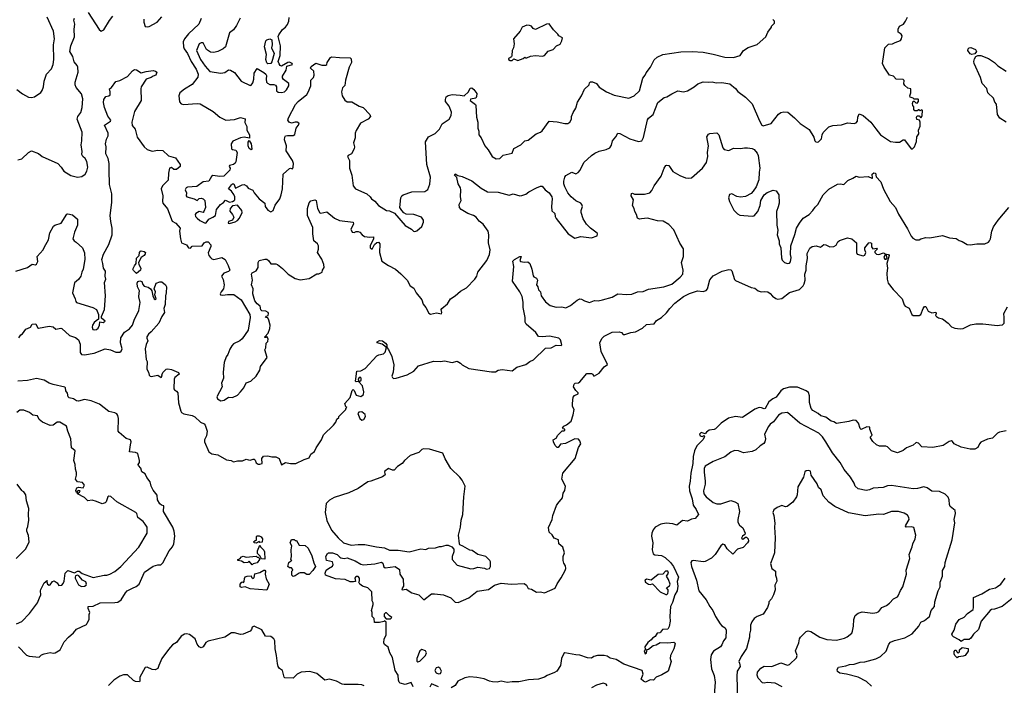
# Model space of a CAD drawing. Extents: x 1892934 to 2008621, y 567149 to 683290.
# Tile 31 of 256: x 1949565 to 1959605, y 586052 to 592841. Entities that reach past the tile are written whole.
import ezdxf

# ---------------------------------------------------------------- set-up
doc = ezdxf.new("R2010")
doc.units = 0

msp = doc.modelspace()

# ---------------------------------------------------------------- linework, layer by layer
at = {"layer": '0CON20XD'}
for points in [[(1949535, 592127), (1949595, 592083), (1949655, 592052), (1949685, 592048), (1949716, 592054), (1949782, 592098), (1949795, 592118), (1949808, 592155), (1949814, 592215), (1949839, 592285), (1949889, 592341), (1949907, 592385), (1949914, 592435), (1949910, 592585), (1949919, 592645), (1949910, 592725), (1949845, 592865)], [(1950262, 592915), (1950375, 592740), (1950395, 592724), (1950422, 592738), (1950479, 592831), (1950515, 592877)], [(1950832, 592845), (1950830, 592815), (1950845, 592770), (1950865, 592767), (1950885, 592772), (1950965, 592815), (1951015, 592869)], [(1951814, 592855), (1951775, 592780), (1951744, 592736), (1951704, 592705), (1951664, 592565), (1951641, 592545), (1951586, 592515), (1951545, 592505), (1951509, 592509), (1951468, 592538), (1951435, 592604), (1951415, 592604), (1951396, 592595), (1951369, 592525), (1951408, 592435), (1951455, 592365), (1951505, 592313), (1951615, 592294), (1951655, 592302), (1951695, 592329), (1951715, 592326), (1951755, 592303), (1951823, 592213), (1951915, 592170), (1951925, 592172), (1951942, 592195), (1951951, 592235), (1951954, 592295), (1951985, 592342), (1952055, 592303), (1952075, 592284), (1952081, 592271), (1952078, 592235), (1952081, 592205), (1952093, 592193), (1952115, 592181), (1952155, 592181), (1952172, 592172), (1952182, 592155), (1952185, 592114), (1952200, 592100), (1952235, 592098), (1952265, 592106), (1952285, 592125), (1952308, 592165), (1952309, 592189), (1952255, 592230), (1952246, 592246), (1952244, 592266), (1952281, 592325), (1952290, 592365), (1952346, 592385), (1952343, 592395), (1952315, 592408), (1952299, 592405), (1952235, 592368), (1952222, 592372), (1952210, 592390), (1952202, 592415), (1952220, 592475), (1952225, 592575), (1952201, 592669), (1952206, 592685), (1952245, 592740), (1952275, 592764), (1952295, 592790), (1952310, 592825), (1952314, 592864)], [(1951894, 589675), (1951833, 589585), (1951808, 589565), (1951746, 589534), (1951729, 589515), (1951708, 589482), (1951686, 589425), (1951669, 589401), (1951650, 589345), (1951639, 589245), (1951644, 589185), (1951624, 589134), (1951630, 589095), (1951574, 588995), (1951583, 588975), (1951615, 588952), (1951651, 588959), (1951695, 588992), (1951735, 588988), (1951785, 589012), (1951818, 589045), (1951851, 589085), (1951875, 589137), (1951922, 589155), (1951977, 589205), (1952014, 589265), (1952020, 589305), (1952088, 589395), (1952063, 589475), (1952076, 589494), (1952078, 589542), (1952095, 589560), (1952099, 589585), (1952085, 589610), (1952075, 589600), (1952065, 589600), (1952064, 589605), (1952100, 589645), (1952115, 589690), (1952120, 589725), (1952106, 589775), (1952095, 589800), (1952070, 589805), (1952082, 589818), (1952100, 589825), (1952102, 589845), (1952098, 589855), (1952075, 589868), (1952035, 589873), (1952025, 589882), (1952018, 589918), (1951985, 589942), (1951964, 589975), (1951941, 590045), (1951946, 590095), (1951930, 590135), (1951940, 590185), (1951928, 590245), (1951935, 590260), (1951975, 590280), (1951996, 590314), (1951996, 590365), (1952006, 590384), (1952065, 590400), (1952085, 590398), (1952102, 590385), (1952125, 590350), (1952175, 590350), (1952195, 590343), (1952245, 590303), (1952302, 590245), (1952375, 590202), (1952425, 590188), (1952515, 590202), (1952595, 590248), (1952615, 590248), (1952650, 590265), (1952653, 590287), (1952668, 590315), (1952667, 590345), (1952645, 590398), (1952602, 590465), (1952611, 590499), (1952610, 590535), (1952601, 590555), (1952564, 590585), (1952554, 590655), (1952555, 590722), (1952499, 590845), (1952498, 590915), (1952518, 590972), (1952535, 590994), (1952575, 591004), (1952588, 590995), (1952600, 590915), (1952625, 590872), (1952635, 590869), (1952695, 590881), (1952776, 590816), (1952825, 590794), (1952966, 590776), (1952970, 590755), (1952942, 590705), (1952955, 590675), (1952975, 590669), (1952995, 590680), (1953015, 590682), (1953034, 590674), (1953058, 590645), (1953081, 590631), (1953135, 590623), (1953172, 590625), (1953173, 590605), (1953138, 590535), (1953139, 590515), (1953158, 590502), (1953183, 590547), (1953205, 590568), (1953225, 590572), (1953237, 590555), (1953234, 590465), (1953257, 590377), (1953324, 590334), (1953398, 590298), (1953450, 590250), (1953515, 590185), (1953548, 590125), (1953584, 590104), (1953609, 590055), (1953664, 589985), (1953679, 589939), (1953707, 589905), (1953737, 589847), (1953755, 589838), (1953815, 589850), (1953865, 589842), (1953870, 589855), (1953863, 589885), (1953868, 589895), (1953926, 589944), (1953956, 589995), (1954006, 590025), (1954059, 590071), (1954122, 590105), (1954207, 590195), (1954227, 590225), (1954238, 590265), (1954327, 590385), (1954354, 590445), (1954363, 590495), (1954344, 590564), (1954350, 590645), (1954343, 590685), (1954292, 590755), (1954249, 590785), (1954220, 590825), (1954193, 590843), (1954135, 590865), (1954066, 590905), (1954049, 590925), (1954046, 590955), (1954066, 590995), (1954059, 591035), (1954064, 591105), (1954060, 591125), (1954036, 591165), (1954021, 591231), (1954000, 591255), (1954005, 591268), (1954033, 591253), (1954075, 591243), (1954175, 591198), (1954272, 591122), (1954334, 591084), (1954445, 591083), (1954555, 591050), (1954595, 591064), (1954665, 591044), (1954685, 591046), (1954725, 591060), (1954758, 591085), (1954834, 591126), (1954875, 591143), (1954892, 591142), (1954924, 591104), (1954964, 591074), (1954990, 591035), (1954996, 591014), (1954989, 590935), (1954992, 590892), (1955020, 590865), (1955024, 590835), (1955034, 590814), (1955158, 590655), (1955225, 590614), (1955285, 590630), (1955395, 590617), (1955453, 590637), (1955458, 590655), (1955452, 590665), (1955384, 590714), (1955345, 590756), (1955310, 590810), (1955290, 590875), (1955291, 590895), (1955305, 590935), (1955297, 590955), (1955285, 590969), (1955235, 590994), (1955187, 591035), (1955154, 591075), (1955122, 591135), (1955114, 591166), (1955114, 591195), (1955124, 591235), (1955135, 591251), (1955195, 591286), (1955235, 591269), (1955259, 591281), (1955280, 591305), (1955316, 591385), (1955395, 591456), (1955430, 591480), (1955475, 591499), (1955545, 591517), (1955582, 591535), (1955599, 591562), (1955609, 591605), (1955644, 591645), (1955665, 591683), (1955685, 591681), (1955785, 591624), (1955875, 591600), (1955908, 591605), (1955925, 591640), (1955965, 591818), (1955978, 591835), (1956025, 591873), (1956072, 591995), (1956135, 592047), (1956165, 592053), (1956214, 592086), (1956275, 592114), (1956335, 592106), (1956375, 592116), (1956443, 592155), (1956478, 592185), (1956535, 592207), (1956585, 592203), (1956625, 592207), (1956665, 592197), (1956725, 592199), (1956805, 592185), (1956865, 592139), (1956889, 592109), (1956965, 592051), (1957034, 591984), (1957108, 591808), (1957132, 591765), (1957145, 591758), (1957227, 591783), (1957302, 591878), (1957325, 591893), (1957355, 591900), (1957396, 591896), (1957465, 591839), (1957522, 591782), (1957615, 591722), (1957662, 591642), (1957674, 591604), (1957684, 591594), (1957695, 591592), (1957710, 591595), (1957740, 591625), (1957748, 591665), (1957759, 591691), (1957815, 591747), (1957855, 591763), (1957945, 591768), (1958005, 591790), (1958075, 591783), (1958095, 591790), (1958107, 591805), (1958110, 591845), (1958125, 591880), (1958165, 591863), (1958245, 591795), (1958296, 591726), (1958344, 591665), (1958445, 591599), (1958495, 591590), (1958535, 591592), (1958575, 591616), (1958586, 591616), (1958655, 591522), (1958670, 591525), (1958688, 591545), (1958708, 591598), (1958713, 591647), (1958732, 591678), (1958730, 591715), (1958748, 591755), (1958747, 591795), (1958740, 591815), (1958714, 591824), (1958708, 591845), (1958715, 591860), (1958735, 591860), (1958755, 591840), (1958760, 591845), (1958768, 591865), (1958770, 591915), (1958765, 591920), (1958745, 591910), (1958735, 591920), (1958725, 591920), (1958715, 591910), (1958692, 591912), (1958683, 591923), (1958682, 591952), (1958672, 591965), (1958670, 591985), (1958675, 592010), (1958685, 592010), (1958702, 591992), (1958715, 591990), (1958730, 592005), (1958730, 592025), (1958725, 592030), (1958685, 592030), (1958675, 592040), (1958645, 592050), (1958642, 592065), (1958652, 592095), (1958650, 592135), (1958622, 592142), (1958591, 592171), (1958580, 592185), (1958585, 592220), (1958575, 592230), (1958503, 592233), (1958474, 592264), (1958435, 592274), (1958378, 592355), (1958363, 592395), (1958388, 592555), (1958425, 592590), (1958465, 592593), (1958491, 592609), (1958545, 592627), (1958556, 592645), (1958562, 592675), (1958553, 592693), (1958523, 592713), (1958523, 592745), (1958537, 592773), (1958576, 592794), (1958597, 592825), (1958618, 592865)], [(1949545, 591410), (1949588, 591422), (1949654, 591486), (1949685, 591503), (1949755, 591476), (1949795, 591446), (1949955, 591373), (1949988, 591338), (1950015, 591296), (1950085, 591253), (1950155, 591236), (1950199, 591241), (1950232, 591265), (1950250, 591295), (1950258, 591335), (1950250, 591395), (1950231, 591425), (1950207, 591447), (1950199, 591465), (1950203, 591497), (1950191, 591565), (1950199, 591605), (1950202, 591692), (1950151, 591825), (1950158, 591855), (1950188, 591895), (1950203, 591945), (1950209, 592035), (1950196, 592086), (1950139, 592149), (1950130, 592175), (1950129, 592205), (1950161, 592305), (1950156, 592356), (1950152, 592375), (1950121, 592411), (1950105, 592464), (1950077, 592515), (1950085, 592573), (1950124, 592665), (1950121, 592745), (1950128, 592795), (1950118, 592835), (1950124, 592855)], [(1951416, 592854), (1951390, 592795), (1951285, 592695), (1951246, 592644), (1951232, 592615), (1951235, 592565), (1951242, 592545), (1951277, 592497), (1951313, 592415), (1951365, 592335), (1951386, 592285), (1951382, 592255), (1951325, 592179), (1951245, 592132), (1951197, 592093), (1951186, 592065), (1951195, 592002), (1951213, 591983), (1951235, 591976), (1951375, 591986), (1951405, 591981), (1951539, 591905), (1951605, 591848), (1951667, 591817), (1951755, 591824), (1951815, 591844), (1951865, 591828), (1951861, 591791), (1951880, 591750), (1951881, 591715), (1951907, 591665), (1951907, 591633), (1951855, 591641), (1951815, 591637), (1951739, 591601), (1951721, 591575), (1951726, 591525), (1951735, 591517), (1951770, 591510), (1951782, 591485), (1951769, 591391), (1951763, 591377), (1951745, 591363), (1951704, 591355), (1951701, 591345), (1951712, 591325), (1951708, 591305), (1951645, 591244), (1951605, 591240), (1951535, 591252), (1951520, 591240), (1951495, 591193), (1951434, 591186), (1951372, 591138), (1951275, 591131), (1951264, 591125), (1951252, 591105), (1951266, 591075), (1951261, 591045), (1951268, 591035), (1951343, 591013), (1951375, 590997), (1951395, 591018), (1951415, 591020), (1951435, 591014), (1951454, 590995), (1951461, 590925), (1951444, 590885), (1951435, 590874), (1951395, 590883), (1951360, 590865), (1951354, 590855), (1951358, 590835), (1951376, 590815), (1951403, 590793), (1951455, 590767), (1951465, 590770), (1951494, 590806), (1951535, 590825), (1951560, 590845), (1951571, 590905), (1951613, 590957), (1951644, 590975), (1951665, 591001), (1951692, 590985)], [(1951692, 590985), (1951705, 590981), (1951734, 590986), (1951753, 590995), (1951758, 591005), (1951758, 591035), (1951748, 591058), (1951723, 591093), (1951694, 591115), (1951725, 591158), (1951735, 591166), (1951747, 591165), (1951765, 591122), (1951835, 591156), (1951855, 591159), (1951876, 591146), (1951895, 591122), (1951942, 591102), (1951954, 591075), (1952005, 591012), (1952065, 590968), (1952068, 590935), (1952095, 590898), (1952125, 590882), (1952150, 590895), (1952170, 590950), (1952216, 591014), (1952232, 591055), (1952244, 591115), (1952252, 591265), (1952315, 591322), (1952325, 591327), (1952345, 591321), (1952354, 591336), (1952356, 591375), (1952348, 591405), (1952283, 591503), (1952285, 591555), (1952266, 591615), (1952268, 591642), (1952276, 591655), (1952295, 591661), (1952335, 591658), (1952355, 591658), (1952371, 591669), (1952385, 591735), (1952415, 591775), (1952412, 591785), (1952395, 591795), (1952375, 591797), (1952335, 591787), (1952312, 591795), (1952300, 591815), (1952305, 591840), (1952377, 591975), (1952405, 592006), (1952493, 592077), (1952508, 592102), (1952534, 592165), (1952534, 592225), (1952560, 592250), (1952568, 592275), (1952564, 592314), (1952530, 592345), (1952536, 592364), (1952585, 592396), (1952645, 592377), (1952685, 592376), (1952696, 592384), (1952701, 592405), (1952735, 592454), (1952748, 592462), (1952825, 592454), (1952935, 592452), (1952945, 592440), (1952948, 592405), (1952926, 592355), (1952887, 592223), (1952881, 592169), (1952855, 592144), (1952846, 592105), (1952854, 592064), (1952880, 592020), (1952905, 592004), (1952951, 592002), (1953025, 591959), (1953067, 591945), (1953134, 591875), (1953142, 591855), (1953119, 591825), (1953041, 591785), (1952995, 591712), (1952984, 591685), (1952986, 591635), (1952970, 591585), (1952979, 591545), (1952976, 591525), (1952947, 591473), (1952915, 591456), (1952909, 591445), (1952928, 591405), (1952927, 591325), (1952950, 591255), (1952966, 591146), (1952988, 591115), (1953105, 591066), (1953139, 591035), (1953152, 591012), (1953185, 590989), (1953225, 590946), (1953306, 590896), (1953335, 590890), (1953385, 590867), (1953495, 590741), (1953560, 590705), (1953580, 590685), (1953595, 590680), (1953615, 590687), (1953665, 590730), (1953682, 590775), (1953683, 590795), (1953662, 590825), (1953585, 590853), (1953505, 590858), (1953482, 590872), (1953460, 590895), (1953442, 590925), (1953452, 591025), (1953461, 591045), (1953474, 591056), (1953565, 591086), (1953695, 591089), (1953725, 591108), (1953746, 591164), (1953753, 591235), (1953716, 591365), (1953704, 591596), (1953735, 591645), (1953800, 591680), (1953845, 591723), (1953871, 591779), (1953945, 591826), (1953966, 591865), (1953968, 591898), (1953945, 591960), (1953908, 592005), (1953906, 592025), (1953915, 592053), (1953935, 592069), (1953975, 592076), (1954055, 592072), (1954097, 592063), (1954142, 592105), (1954157, 592143), (1954175, 592147), (1954195, 592130), (1954225, 592088), (1954224, 592056), (1954215, 592040), (1954161, 592029), (1954157, 592015), (1954212, 591975), (1954216, 591966), (1954222, 591845), (1954237, 591795), (1954238, 591735), (1954248, 591705), (1954246, 591665), (1954272, 591635), (1954307, 591555), (1954343, 591515), (1954383, 591445), (1954425, 591423), (1954460, 591425), (1954495, 591458), (1954585, 591481), (1954604, 591526), (1954676, 591564), (1954715, 591606), (1954748, 591612), (1954832, 591675), (1954875, 591693), (1954892, 591708), (1954963, 591807), (1955045, 591800), (1955125, 591782), (1955155, 591782), (1955176, 591794), (1955192, 591825), (1955193, 591855), (1955207, 591895), (1955235, 591938), (1955251, 591999), (1955294, 592065), (1955325, 592131), (1955373, 592175), (1955376, 592195), (1955385, 592206), (1955405, 592207), (1955445, 592190), (1955474, 592154), (1955550, 592105), (1955625, 592070), (1955775, 592041), (1955830, 592065), (1955886, 592114), (1955920, 592245), (1955943, 592275), (1955952, 592298), (1955998, 592355), (1956035, 592431), (1956065, 592460), (1956123, 592487), (1956305, 592512), (1956423, 592517), (1956535, 592510), (1956635, 592490), (1956755, 592457), (1956845, 592456), (1956912, 592475), (1956945, 592527), (1956994, 592556), (1957085, 592588), (1957173, 592667), (1957193, 592715), (1957230, 592765), (1957230, 592775), (1957260, 592805), (1957260, 592825), (1957244, 592844)], [(1954645, 592423), (1954700, 592445), (1954715, 592460), (1954725, 592450), (1954735, 592450), (1954775, 592468), (1954825, 592477), (1954895, 592470), (1954916, 592474), (1954955, 592518), (1955004, 592536), (1955038, 592575), (1955075, 592592), (1955092, 592625), (1955100, 592655), (1955062, 592675), (1955053, 592693), (1955007, 592737), (1954965, 592797), (1954935, 592794), (1954825, 592739), (1954800, 592750), (1954784, 592774), (1954763, 592783), (1954735, 592786), (1954690, 592765), (1954668, 592722), (1954600, 592645), (1954608, 592595), (1954600, 592555), (1954586, 592525), (1954584, 592476), (1954578, 592462), (1954548, 592445), (1954550, 592435), (1954566, 592424), (1954585, 592423), (1954605, 592443), (1954645, 592423)], [(1952095, 592391), (1952085, 592400), (1952073, 592435), (1952080, 592485), (1952062, 592565), (1952075, 592626), (1952085, 592636), (1952115, 592644), (1952136, 592635), (1952138, 592585), (1952131, 592555), (1952161, 592495), (1952135, 592410), (1952125, 592394), (1952095, 592391)], [(1959275, 592487), (1959255, 592494), (1959232, 592525), (1959237, 592545), (1959245, 592553), (1959265, 592556), (1959312, 592535), (1959322, 592515), (1959305, 592492), (1959275, 592487)], [(1959623, 591795), (1959558, 591838), (1959534, 591875), (1959525, 591980), (1959508, 591998), (1959495, 592040), (1959437, 592095), (1959425, 592140), (1959379, 592189), (1959362, 592252), (1959296, 592395), (1959294, 592415), (1959300, 592440), (1959316, 592464), (1959335, 592477), (1959364, 592476), (1959445, 592446), (1959506, 592405), (1959540, 592370), (1959625, 592317)], [(1949525, 590276), (1949645, 590314), (1949693, 590347), (1949725, 590341), (1949735, 590346), (1949750, 590375), (1949743, 590425), (1949805, 590494), (1949818, 590525), (1949859, 590595), (1949873, 590667), (1949910, 590735), (1949924, 590746), (1949987, 590765), (1950045, 590856), (1950055, 590862), (1950102, 590852), (1950155, 590805), (1950153, 590745), (1950125, 590675), (1950106, 590605), (1950119, 590585), (1950142, 590572), (1950205, 590513), (1950224, 590464), (1950229, 590395), (1950213, 590295), (1950198, 590265), (1950187, 590225), (1950165, 590191), (1950122, 590158), (1950102, 590055), (1950132, 589995), (1950136, 589965), (1950143, 589955), (1950310, 589905), (1950347, 589885), (1950370, 589835), (1950370, 589785), (1950345, 589771), (1950325, 589751), (1950306, 589725), (1950305, 589705), (1950312, 589682), (1950326, 589676), (1950349, 589681), (1950365, 589694), (1950379, 589725), (1950382, 589758), (1950415, 589752), (1950436, 589765), (1950398, 589795), (1950398, 589815), (1950428, 589885), (1950439, 590025), (1950431, 590159), (1950442, 590195), (1950436, 590225), (1950440, 590275), (1950418, 590305), (1950414, 590355), (1950401, 590395), (1950420, 590450), (1950475, 590549), (1950509, 590645), (1950508, 590715), (1950493, 590783), (1950488, 590845), (1950506, 590975), (1950505, 591065), (1950480, 591160), (1950478, 591305), (1950478, 591375), (1950468, 591425), (1950444, 591474), (1950448, 591545), (1950440, 591575), (1950449, 591621), (1950466, 591655), (1950466, 591685), (1950428, 591765), (1950490, 591805), (1950494, 591815), (1950465, 591856), (1950429, 591945), (1950419, 591995), (1950424, 592025), (1950444, 592056), (1950475, 592063), (1950486, 592074), (1950489, 592105), (1950481, 592135), (1950500, 592150), (1950545, 592209), (1950585, 592222), (1950665, 592262), (1950715, 592319), (1950735, 592331), (1950755, 592329), (1950805, 592298), (1950855, 592312), (1950925, 592321), (1950950, 592315), (1950962, 592305), (1950952, 592275), (1950925, 592266), (1950905, 592250), (1950855, 592234), (1950804, 592156), (1950801, 592135), (1950802, 592015), (1950734, 591906), (1950708, 591795), (1950711, 591761), (1950742, 591725), (1950763, 591643), (1950834, 591545), (1950865, 591518), (1950915, 591501), (1950975, 591510), (1951026, 591506), (1951083, 591453), (1951155, 591432), (1951202, 591365), (1951202, 591345), (1951165, 591313), (1951135, 591312), (1951114, 591334), (1951094, 591325), (1951082, 591275), (1951079, 591205), (1951020, 591145), (1951009, 591115), (1951023, 591045), (1951020, 590985), (1951025, 590970), (1951073, 590913), (1951121, 590785), (1951157, 590767), (1951202, 590715), (1951194, 590685), (1951203, 590605), (1951215, 590565), (1951266, 590546), (1951285, 590513), (1951305, 590511), (1951325, 590530), (1951425, 590534), (1951446, 590565), (1951465, 590575), (1951485, 590576), (1951514, 590545), (1951514, 590526), (1951486, 590464), (1951492, 590435), (1951509, 590415), (1951525, 590401), (1951545, 590396), (1951625, 590416), (1951660, 590395), (1951692, 590335), (1951706, 590285), (1951695, 590271), (1951646, 590254), (1951624, 590226), (1951640, 590190), (1951650, 590135), (1951644, 590096), (1951618, 590065), (1951610, 590045), (1951612, 590035), (1951635, 590030), (1951685, 590038), (1951747, 590037), (1951822, 589982), (1951910, 589835), (1951914, 589804), (1951894, 589675)], [(1949556, 589595), (1949575, 589628), (1949592, 589638), (1949627, 589683), (1949676, 589704), (1949693, 589735), (1949730, 589740), (1949745, 589702), (1949756, 589694), (1949866, 589714), (1949905, 589708), (1949935, 589685), (1949985, 589696), (1949995, 589690), (1950071, 589621), (1950135, 589598), (1950163, 589575), (1950182, 589532), (1950180, 589445), (1950196, 589426), (1950226, 589424), (1950325, 589441), (1950435, 589483), (1950492, 589472), (1950545, 589449), (1950585, 589450), (1950601, 589459), (1950610, 589485), (1950594, 589544), (1950597, 589595), (1950632, 589655), (1950685, 589688), (1950714, 589725), (1950731, 589775), (1950781, 589875), (1950794, 589955), (1950781, 590015), (1950782, 590052), (1950786, 590076), (1950766, 590115), (1950764, 590155), (1950770, 590170), (1950791, 590179), (1950811, 590171), (1950820, 590140), (1950834, 590124), (1950875, 590113), (1950897, 590097), (1950912, 590075), (1950924, 590025), (1950936, 589995), (1950945, 589988), (1950958, 589995), (1950943, 590035), (1950949, 590065), (1950936, 590095), (1950955, 590155), (1950995, 590168), (1951015, 590166), (1951053, 590135), (1951061, 590115), (1951059, 590055), (1951050, 590025), (1951047, 589935), (1951034, 589896), (1951040, 589855), (1951013, 589815), (1950984, 589746), (1950905, 589656), (1950879, 589635), (1950861, 589605), (1950861, 589591), (1950872, 589565), (1950853, 589527), (1950845, 589485), (1950855, 589375), (1950863, 589355), (1950861, 589275), (1950877, 589247), (1950886, 589215), (1950895, 589205), (1950905, 589203), (1950975, 589216), (1951007, 589193), (1951016, 589204), (1951014, 589216), (1951026, 589244), (1951057, 589275), (1951075, 589281), (1951112, 589272), (1951185, 589242), (1951190, 589225), (1951148, 589192), (1951140, 589175), (1951137, 589075), (1951142, 589065), (1951165, 589053), (1951178, 589035), (1951183, 588933), (1951209, 588849), (1951216, 588835), (1951240, 588820), (1951324, 588804), (1951352, 588792), (1951407, 588737), (1951445, 588720), (1951457, 588707), (1951476, 588645), (1951468, 588595), (1951449, 588555), (1951448, 588535), (1951495, 588433), (1951524, 588414), (1951585, 588402), (1951675, 588351), (1951720, 588345), (1951745, 588333), (1951785, 588343), (1951838, 588342), (1951875, 588357), (1951898, 588352), (1951915, 588350), (1951945, 588360), (1951955, 588358), (1951965, 588350), (1951975, 588320), (1951998, 588308), (1952015, 588308), (1952037, 588315), (1952034, 588365), (1952051, 588388), (1952094, 588394), (1952135, 588382), (1952175, 588384), (1952209, 588365), (1952235, 588300), (1952275, 588323), (1952325, 588314), (1952380, 588315), (1952465, 588356), (1952515, 588372), (1952535, 588408), (1952572, 588438), (1952589, 588475), (1952643, 588555), (1952664, 588606), (1952766, 588704), (1952790, 588735), (1952800, 588765), (1952820, 588785), (1952820, 588795), (1952890, 588865), (1952890, 588875), (1952900, 588885), (1952892, 588892), (1952880, 588925), (1952934, 588986), (1952955, 589060), (1952965, 589070), (1952975, 589060), (1952995, 589013), (1953045, 588998), (1953072, 589018), (1953074, 589045), (1953062, 589105), (1953022, 589148), (1953047, 589163), (1953048, 589185), (1953035, 589194), (1953025, 589190), (1953016, 589175), (1953018, 589152), (1952995, 589148), (1952988, 589155), (1952991, 589179), (1953004, 589256), (1953045, 589260), (1953086, 589284), (1953208, 589412), (1953226, 589424), (1953275, 589434), (1953290, 589450), (1953303, 589485), (1953300, 589500), (1953260, 589530), (1953210, 589545), (1953210, 589555), (1953235, 589570), (1953265, 589566), (1953295, 589542), (1953307, 589525), (1953308, 589498), (1953326, 589476), (1953359, 589405), (1953380, 589320), (1953374, 589246), (1953360, 589205), (1953365, 589190), (1953375, 589182), (1953405, 589184), (1953515, 589219), (1953585, 589256), (1953631, 589309), (1953785, 589358), (1953855, 589356), (1953895, 589361), (1953975, 589346), (1954025, 589357), (1954059, 589339), (1954075, 589320), (1954145, 589284), (1954375, 589249), (1954415, 589250), (1954445, 589266), (1954486, 589274), (1954585, 589260), (1954635, 589296), (1954727, 589323), (1954765, 589356), (1954805, 589373), (1954925, 589490), (1954984, 589494), (1955035, 589520), (1955085, 589518), (1955092, 589525), (1955079, 589575), (1955062, 589592), (1954967, 589613), (1954894, 589606), (1954855, 589611), (1954829, 589649), (1954729, 589735), (1954718, 589755), (1954718, 589805), (1954700, 589905), (1954700, 589960), (1954688, 590018), (1954666, 590065), (1954589, 590175), (1954603, 590325), (1954593, 590377), (1954610, 590395), (1954665, 590427), (1954678, 590425), (1954664, 590386), (1954670, 590375), (1954713, 590367), (1954745, 590372), (1954765, 590353), (1954786, 590295), (1954799, 590229), (1954807, 590217), (1954833, 590205), (1954845, 590185), (1954835, 590135), (1954847, 590115), (1954854, 590085), (1954876, 590065), (1954882, 590025), (1954925, 589962), (1954974, 589925), (1955035, 589908), (1955092, 589912), (1955135, 589903), (1955181, 589925), (1955249, 589981), (1955275, 589994), (1955295, 589992), (1955323, 589975), (1955375, 589958), (1955425, 589977), (1955465, 589973), (1955508, 589982), (1955605, 590011), (1955665, 590046), (1955757, 590037), (1955805, 590041), (1955865, 590066), (1955922, 590068), (1955975, 590094), (1956134, 590116), (1956216, 590145), (1956301, 590215), (1956326, 590245), (1956330, 590285), (1956312, 590365), (1956333, 590425), (1956333, 590503), (1956295, 590561), (1956235, 590698), (1956185, 590752), (1956125, 590787), (1956070, 590790), (1955965, 590818), (1955905, 590809), (1955885, 590806), (1955866, 590816), (1955854, 590855), (1955836, 590885), (1955831, 590915), (1955814, 590945), (1955823, 591005), (1955800, 591045), (1955803, 591067), (1955815, 591072), (1955835, 591062), (1955935, 591060), (1955990, 591075), (1956012, 591098), (1956036, 591145), (1956106, 591244), (1956136, 591325), (1956155, 591352), (1956165, 591358), (1956183, 591353), (1956224, 591294), (1956295, 591251), (1956355, 591229), (1956385, 591224), (1956415, 591229), (1956526, 591325), (1956567, 591385), (1956580, 591445), (1956578, 591485), (1956588, 591555), (1956571, 591645), (1956587, 591673), (1956601, 591679), (1956673, 591687), (1956695, 591668), (1956734, 591534), (1956748, 591518), (1956795, 591506), (1956845, 591532), (1956915, 591527), (1956955, 591535), (1956985, 591534), (1957035, 591528), (1957055, 591516), (1957085, 591481), (1957096, 591455), (1957111, 591325), (1957104, 591285), (1957102, 591208), (1957074, 591135), (1957045, 591091), (1957022, 591068), (1956965, 591036), (1956915, 591029), (1956878, 591038), (1956825, 591064), (1956803, 591057), (1956794, 591025), (1956801, 590985), (1956848, 590898), (1956885, 590861), (1956908, 590848), (1957034, 590836), (1957055, 590841), (1957092, 590885), (1957114, 590945), (1957122, 590995), (1957156, 591054), (1957185, 591077), (1957247, 591103), (1957280, 591095), (1957307, 591055), (1957308, 590968), (1957299, 590931), (1957282, 590885), (1957286, 590745), (1957294, 590695), (1957290, 590645), (1957308, 590585), (1957308, 590555), (1957326, 590515), (1957332, 590412), (1957339, 590389), (1957365, 590363), (1957395, 590353), (1957415, 590358), (1957425, 590370), (1957431, 590415), (1957426, 590446), (1957428, 590535), (1957470, 590650), (1957486, 590715), (1957515, 590764), (1957554, 590815), (1957616, 590854), (1957653, 590895), (1957675, 590929), (1957704, 590956), (1957757, 591053), (1957817, 591113), (1957905, 591164), (1957935, 591167), (1957970, 591160), (1958008, 591202), (1958059, 591225)], [(1951925, 591512), (1951905, 591528), (1951893, 591555), (1951895, 591590), (1951905, 591610), (1951926, 591575), (1951932, 591525), (1951925, 591512)], [(1958059, 591225), (1958095, 591246), (1958125, 591234), (1958215, 591242), (1958255, 591223), (1958260, 591225), (1958258, 591265), (1958275, 591280), (1958292, 591275), (1958299, 591239), (1958345, 591186), (1958373, 591113), (1958440, 590985), (1958496, 590926), (1958525, 590857), (1958617, 590707), (1958654, 590634), (1958673, 590613), (1958704, 590594), (1958735, 590596), (1958755, 590607), (1958805, 590618), (1958845, 590616), (1958975, 590641), (1959045, 590616), (1959115, 590609), (1959145, 590589), (1959175, 590580), (1959225, 590547), (1959255, 590544), (1959325, 590554), (1959405, 590554), (1959445, 590573), (1959454, 590586), (1959463, 590607), (1959476, 590685), (1959495, 590728), (1959543, 590797), (1959651, 590925)], [(1951705, 590762), (1951762, 590778), (1951785, 590792), (1951805, 590816), (1951833, 590875), (1951831, 590895), (1951785, 590948), (1951735, 590941), (1951710, 590915), (1951709, 590889), (1951735, 590855), (1951748, 590825), (1951734, 590796), (1951695, 590784), (1951691, 590765), (1951705, 590762)], [(1955102, 587462), (1955064, 587495), (1955058, 587535), (1955015, 587553), (1954996, 587586), (1954963, 587615), (1954957, 587663), (1954993, 587745), (1955000, 587785), (1955040, 587885), (1955052, 587908), (1955100, 587965), (1955108, 588012), (1955125, 588038), (1955130, 588085), (1955094, 588155), (1955104, 588216), (1955230, 588365), (1955262, 588478), (1955287, 588515), (1955277, 588547), (1955262, 588562), (1955225, 588566), (1955130, 588520), (1955080, 588510), (1955055, 588477), (1955045, 588477), (1955025, 588499), (1955007, 588535), (1955005, 588557), (1955036, 588573), (1955053, 588605), (1955095, 588647), (1955115, 588647), (1955125, 588654), (1955123, 588663), (1955105, 588668), (1955100, 588675), (1955113, 588695), (1955140, 588710), (1955188, 588745), (1955209, 588811), (1955217, 588865), (1955203, 588895), (1955200, 588925), (1955210, 588990), (1955222, 589008), (1955260, 589025), (1955260, 589035), (1955235, 589060), (1955212, 589095), (1955218, 589125), (1955230, 589135), (1955262, 589138), (1955275, 589148), (1955348, 589232), (1955395, 589232), (1955408, 589225), (1955415, 589210), (1955425, 589208), (1955472, 589235), (1955525, 589300), (1955560, 589325), (1955494, 589456), (1955480, 589545), (1955501, 589589), (1955525, 589612), (1955605, 589653), (1955678, 589658), (1955701, 589651), (1955720, 589630), (1955735, 589630), (1955795, 589650), (1955844, 589656), (1955915, 589694), (1955955, 589731), (1956035, 589740), (1956057, 589773), (1956109, 589805), (1956160, 589850), (1956195, 589895), (1956245, 589949), (1956333, 590017), (1956395, 590048), (1956475, 590077), (1956535, 590070), (1956565, 590079), (1956577, 590095), (1956601, 590189), (1956635, 590228), (1956728, 590275), (1956795, 590294), (1956815, 590290), (1956825, 590281), (1956855, 590192), (1956865, 590181), (1957025, 590111), (1957062, 590102), (1957095, 590074), (1957126, 590066), (1957155, 590070), (1957195, 590064), (1957218, 590048), (1957241, 590021), (1957275, 589998), (1957292, 589992), (1957335, 589997), (1957415, 590058), (1957515, 590090), (1957555, 590125), (1957563, 590147), (1957574, 590185), (1957572, 590245), (1957585, 590285), (1957585, 590330), (1957597, 590405), (1957595, 590455), (1957621, 590509), (1957645, 590526), (1957685, 590534), (1957729, 590521), (1957765, 590547), (1957785, 590544), (1957825, 590523), (1957865, 590529), (1957889, 590541), (1957907, 590575), (1957925, 590590), (1958005, 590617), (1958051, 590605), (1958099, 590565), (1958098, 590465), (1958105, 590451), (1958165, 590431), (1958182, 590438), (1958192, 590465), (1958181, 590495), (1958183, 590515), (1958222, 590565), (1958235, 590568), (1958251, 590561), (1958250, 590525), (1958264, 590504), (1958305, 590510), (1958312, 590505), (1958286, 590475), (1958286, 590465), (1958301, 590451), (1958325, 590447), (1958372, 590462), (1958387, 590457), (1958390, 590445), (1958377, 590415), (1958385, 590399), (1958395, 590398), (1958410, 590410), (1958400, 590445), (1958405, 590450), (1958425, 590446), (1958429, 590435), (1958407, 590353), (1958414, 590305), (1958407, 590255), (1958409, 590195), (1958422, 590155), (1958470, 590090), (1958564, 589995), (1958583, 589933), (1958595, 589920), (1958635, 589899), (1958662, 589835), (1958675, 589824), (1958736, 589824), (1958755, 589833), (1958776, 589895), (1958792, 589915), (1958805, 589917), (1958829, 589869), (1958865, 589852), (1958905, 589858), (1958910, 589845), (1958903, 589825), (1958912, 589815), (1958935, 589800), (1958975, 589790), (1959032, 589745), (1959065, 589708), (1959100, 589695), (1959155, 589689), (1959185, 589692), (1959261, 589729), (1959315, 589739), (1959385, 589740), (1959535, 589721), (1959555, 589724), (1959585, 589728), (1959602, 589745), (1959605, 589805), (1959600, 589845), (1959638, 589912)], [(1950755, 590252), (1950725, 590282), (1950720, 590295), (1950735, 590332), (1950752, 590355), (1950755, 590410), (1950782, 590435), (1950787, 590465), (1950795, 590480), (1950805, 590483), (1950835, 590476), (1950847, 590465), (1950845, 590452), (1950833, 590435), (1950803, 590417), (1950777, 590363), (1950778, 590345), (1950799, 590305), (1950797, 590285), (1950755, 590252)], [(1949554, 586445), (1949635, 586361), (1949661, 586351), (1949765, 586340), (1949788, 586362), (1949815, 586374), (1949875, 586386), (1949905, 586380), (1949925, 586384), (1949976, 586415), (1950018, 586495), (1950063, 586545), (1950115, 586589), (1950144, 586626), (1950245, 586674), (1950254, 586685), (1950273, 586725), (1950274, 586775), (1950280, 586795), (1950264, 586836), (1950262, 586855), (1950315, 586860), (1950385, 586895), (1950534, 586896), (1950565, 586901), (1950601, 586925), (1950643, 586997), (1950659, 587015), (1950714, 587044), (1950751, 587059), (1950782, 587085), (1950838, 587205), (1950925, 587266), (1950975, 587282), (1951005, 587281), (1951025, 587300), (1951089, 587425), (1951124, 587465), (1951136, 587495), (1951146, 587575), (1951139, 587625), (1951125, 587665), (1951032, 587825), (1951035, 587882), (1951010, 587890), (1950995, 587903), (1950970, 587945), (1950965, 587990), (1950925, 588043), (1950905, 588083), (1950896, 588126), (1950862, 588172), (1950845, 588210), (1950810, 588230), (1950799, 588268), (1950777, 588295), (1950773, 588305), (1950787, 588325), (1950787, 588345), (1950768, 588415), (1950746, 588426), (1950684, 588435), (1950696, 588504), (1950700, 588535), (1950693, 588555), (1950651, 588571), (1950579, 588629), (1950568, 588645), (1950574, 588775), (1950567, 588805), (1950555, 588820), (1950535, 588830), (1950474, 588844), (1950380, 588920), (1950295, 588953), (1950225, 588968), (1950165, 588950), (1950144, 588955), (1950113, 588973), (1950068, 588985), (1950059, 588995), (1950051, 589031), (1950034, 589055), (1950032, 589085), (1950024, 589094), (1949905, 589120), (1949865, 589133), (1949815, 589164), (1949735, 589181), (1949645, 589162), (1949545, 589154)], [(1959625, 588647), (1959556, 588635), (1959535, 588623), (1959485, 588574), (1959435, 588562), (1959365, 588531), (1959351, 588515), (1959334, 588476), (1959305, 588462), (1959255, 588461), (1959165, 588481), (1959094, 588514), (1959078, 588538), (1959065, 588544), (1959042, 588538), (1958982, 588498), (1958875, 588476), (1958765, 588483), (1958731, 588521), (1958705, 588527), (1958675, 588502), (1958606, 588474), (1958575, 588446), (1958516, 588424), (1958455, 588442), (1958414, 588484), (1958395, 588491), (1958332, 588492), (1958300, 588505), (1958265, 588538), (1958242, 588575), (1958240, 588585), (1958257, 588605), (1958234, 588665), (1958234, 588684), (1958202, 588688), (1958145, 588660), (1958135, 588670), (1958117, 588725), (1958094, 588754), (1958062, 588758), (1958018, 588742), (1957895, 588724), (1957865, 588741), (1957840, 588745), (1957785, 588788), (1957735, 588800), (1957706, 588825), (1957652, 588855), (1957635, 588875), (1957619, 588935), (1957619, 589005), (1957607, 589037), (1957585, 589055), (1957495, 589092), (1957416, 589094), (1957354, 589076), (1957325, 589055), (1957280, 588990), (1957245, 588973), (1957205, 588942), (1957165, 588876), (1957155, 588873), (1957129, 588881), (1957105, 588885), (1957062, 588868), (1956935, 588782), (1956865, 588793), (1956793, 588777), (1956719, 588725), (1956661, 588669), (1956645, 588661), (1956595, 588654), (1956568, 588635), (1956555, 588618), (1956515, 588630), (1956496, 588615), (1956505, 588595), (1956525, 588591), (1956545, 588600), (1956549, 588585), (1956529, 588555), (1956469, 588495), (1956444, 588445), (1956433, 588385), (1956430, 588315), (1956407, 588215), (1956403, 588135), (1956392, 588085), (1956396, 588035), (1956422, 587955), (1956431, 587891), (1956463, 587845), (1956486, 587795), (1956451, 587755), (1956415, 587747), (1956375, 587728), (1956325, 587732), (1956265, 587687), (1956225, 587699), (1956156, 587706), (1956104, 587696), (1956045, 587665), (1956023, 587637), (1956010, 587605), (1956006, 587575), (1956021, 587505), (1956015, 587435), (1956023, 587393), (1956042, 587382), (1956109, 587375), (1956145, 587357), (1956200, 587305), (1956233, 587265), (1956284, 587155), (1956270, 587110), (1956275, 587065), (1956269, 587015), (1956245, 586975), (1956223, 586897), (1956201, 586855), (1956194, 586755), (1956198, 586705), (1956188, 586652), (1956175, 586626), (1956120, 586620), (1956098, 586595), (1956092, 586588), (1956065, 586583), (1956045, 586551), (1956016, 586534), (1956004, 586516), (1955970, 586490), (1955940, 586445), (1955940, 586435), (1955950, 586425), (1955932, 586405), (1955942, 586375), (1955956, 586385), (1955962, 586418), (1955975, 586420), (1956025, 586460), (1956055, 586465), (1956095, 586489), (1956175, 586487), (1956234, 586494), (1956246, 586486), (1956249, 586475), (1956234, 586425), (1956200, 586355), (1956197, 586327), (1956207, 586295), (1956178, 586195), (1956112, 586158), (1956054, 586136), (1956026, 586104), (1955995, 586107), (1955945, 586086), (1955925, 586094), (1955903, 586115), (1955922, 586165), (1955912, 586205), (1955725, 586268), (1955646, 586316), (1955585, 586330), (1955555, 586348), (1955526, 586356), (1955455, 586356), (1955420, 586345), (1955395, 586330), (1955355, 586332), (1955275, 586360), (1955235, 586362), (1955125, 586384), (1955114, 586376), (1955089, 586325), (1955081, 586255), (1955042, 586198), (1955018, 586182), (1954945, 586154), (1954915, 586135), (1954855, 586115), (1954753, 586107), (1954655, 586089), (1954585, 586089), (1954535, 586080), (1954475, 586096), (1954435, 586085), (1954385, 586088), (1954355, 586095), (1954300, 586120), (1954225, 586132), (1954155, 586139), (1954103, 586127), (1954034, 586096), (1954005, 586052), (1953964, 586026)], [(1949531, 586679), (1949585, 586704), (1949665, 586784), (1949746, 586894), (1949766, 586944), (1949782, 586975), (1949776, 587015), (1949780, 587030), (1949815, 587099), (1949845, 587120), (1949842, 587108), (1949847, 587085), (1949865, 587072), (1949875, 587077), (1949898, 587112), (1949915, 587118), (1949947, 587097), (1949965, 587070), (1949994, 587075), (1950009, 587091), (1950019, 587115), (1950030, 587195), (1950055, 587224), (1950125, 587200), (1950155, 587216), (1950170, 587215), (1950201, 587191), (1950315, 587152), (1950425, 587176), (1950455, 587176), (1950485, 587186), (1950535, 587214), (1950595, 587265), (1950779, 587461), (1950864, 587605), (1950865, 587665), (1950845, 587696), (1950825, 587722), (1950770, 587765), (1950758, 587805), (1950748, 587815), (1950555, 587922), (1950495, 587978), (1950475, 587981), (1950462, 587975), (1950446, 587924), (1950435, 587913), (1950405, 587902), (1950348, 587928), (1950305, 587939), (1950258, 587935), (1950227, 587967), (1950153, 588005), (1950150, 588020), (1950165, 588017), (1950175, 588021), (1950180, 588035), (1950160, 588040), (1950145, 588020), (1950138, 588038), (1950146, 588065), (1950165, 588074), (1950212, 588068), (1950224, 588095), (1950205, 588122), (1950155, 588126), (1950134, 588155), (1950144, 588195), (1950144, 588224), (1950133, 588255), (1950130, 588305), (1950116, 588345), (1950130, 588445), (1950094, 588475), (1950087, 588565), (1950054, 588644), (1950043, 588695), (1949975, 588736), (1949948, 588735), (1949906, 588705), (1949875, 588701), (1949796, 588735), (1949765, 588764), (1949745, 588799), (1949698, 588808), (1949665, 588834), (1949607, 588857), (1949565, 588858), (1949534, 588835)], [(1953055, 588757), (1953075, 588762), (1953090, 588795), (1953088, 588815), (1953055, 588842), (1953022, 588838), (1953012, 588825), (1953032, 588772), (1953055, 588757)], [(1958251, 586045), (1958201, 586091), (1958115, 586135), (1957997, 586167), (1957926, 586176), (1957904, 586194), (1957900, 586215), (1957915, 586239), (1957990, 586250), (1958025, 586265), (1958075, 586269), (1958135, 586289), (1958183, 586293), (1958296, 586324), (1958344, 586345), (1958399, 586401), (1958427, 586473), (1958445, 586494), (1958485, 586511), (1958592, 586538), (1958665, 586577), (1958734, 586655), (1958753, 586697), (1958790, 586715), (1958843, 586755), (1958860, 586815), (1958893, 586855), (1958898, 586905), (1958930, 587015), (1958950, 587055), (1958951, 587105), (1958974, 587165), (1958976, 587224), (1959000, 587265), (1959001, 587305), (1959072, 587535), (1959099, 587711), (1959092, 587745), (1959106, 587804), (1959103, 587835), (1959053, 587875), (1959047, 587895), (1959044, 587944), (1959031, 587971), (1959002, 588002), (1958945, 588030), (1958865, 588031), (1958818, 588065), (1958785, 588076), (1958721, 588059), (1958675, 588056), (1958455, 588089), (1958415, 588088), (1958369, 588071), (1958267, 588063), (1958230, 588045), (1958195, 588040), (1958115, 588056), (1958084, 588084), (1958074, 588114), (1958036, 588175), (1957973, 588253), (1957930, 588325), (1957853, 588423), (1957785, 588535), (1957752, 588585), (1957714, 588625), (1957520, 588725), (1957395, 588833), (1957335, 588827), (1957302, 588808), (1957250, 588740), (1957216, 588714), (1957199, 588691), (1957161, 588615), (1957169, 588565), (1957164, 588535), (1957152, 588518), (1957115, 588496), (1957071, 588455), (1957035, 588436), (1956945, 588424), (1956894, 588444), (1956855, 588446), (1956815, 588429), (1956755, 588384), (1956636, 588335), (1956555, 588286), (1956545, 588265), (1956543, 588225), (1956556, 588134), (1956556, 588105), (1956536, 588035), (1956542, 588005), (1956564, 587975), (1956635, 587916), (1956675, 587902), (1956715, 587903), (1956815, 587936), (1956858, 587925), (1956887, 587907), (1956904, 587825), (1956886, 587745), (1956887, 587715), (1956905, 587686), (1956937, 587657), (1956963, 587605), (1956959, 587591), (1956935, 587573), (1956924, 587554), (1956938, 587542), (1956965, 587562), (1956975, 587563), (1956993, 587545), (1956996, 587524), (1956986, 587504), (1956943, 587457), (1956885, 587440), (1956835, 587390), (1956779, 587445), (1956756, 587486), (1956735, 587491), (1956714, 587476), (1956655, 587385), (1956620, 587350), (1956555, 587315), (1956535, 587310), (1956435, 587324), (1956418, 587322), (1956408, 587305), (1956415, 587265), (1956467, 587125), (1956489, 587015), (1956566, 586925), (1956601, 586855), (1956634, 586815), (1956659, 586755), (1956708, 586678), (1956725, 586658), (1956757, 586637), (1956768, 586615), (1956764, 586535), (1956743, 586507), (1956725, 586465), (1956711, 586445), (1956641, 586399), (1956616, 586364), (1956610, 586315), (1956619, 586219), (1956645, 586152), (1956656, 586085), (1956647, 585953)], [(1954325, 587238), (1954355, 587242), (1954367, 587265), (1954365, 587310), (1954358, 587325), (1954318, 587365), (1954238, 587388), (1954177, 587427), (1954155, 587432), (1954085, 587473), (1954054, 587484), (1954048, 587495), (1954038, 587585), (1954059, 587665), (1954067, 587735), (1954082, 587795), (1954094, 587975), (1954108, 588085), (1954076, 588145), (1954052, 588175), (1953961, 588265), (1953903, 588363), (1953880, 588420), (1953745, 588460), (1953684, 588464), (1953665, 588457), (1953635, 588427), (1953548, 588395), (1953489, 588345), (1953465, 588313), (1953416, 588284), (1953382, 588248), (1953365, 588248), (1953326, 588264), (1953288, 588235), (1953283, 588225), (1953290, 588200), (1953263, 588177), (1953146, 588134), (1953115, 588129), (1953015, 588058), (1952922, 588015), (1952773, 587967), (1952725, 587940), (1952691, 587905), (1952681, 587815), (1952695, 587733), (1952744, 587635), (1952812, 587555), (1952865, 587507), (1952945, 587481), (1953015, 587489), (1953085, 587489), (1953202, 587465), (1953285, 587456), (1953335, 587432), (1953372, 587432), (1953425, 587432), (1953535, 587415), (1953655, 587443), (1953705, 587437), (1953735, 587450), (1953805, 587456), (1953845, 587469), (1953865, 587467), (1953915, 587483), (1953933, 587483), (1953972, 587465), (1953990, 587440), (1953992, 587415), (1953976, 587365), (1953976, 587335), (1954025, 587279), (1954165, 587241), (1954195, 587243), (1954235, 587257), (1954305, 587248), (1954325, 587238)], [(1957338, 586038), (1957267, 586075), (1957185, 586082), (1957155, 586074), (1957138, 586078), (1957094, 586125), (1957084, 586155), (1957088, 586185), (1957123, 586227), (1957155, 586246), (1957235, 586243), (1957325, 586281), (1957395, 586259), (1957415, 586266), (1957487, 586333), (1957491, 586355), (1957477, 586405), (1957511, 586485), (1957515, 586525), (1957528, 586545), (1957585, 586602), (1957605, 586608), (1957632, 586602), (1957725, 586542), (1957795, 586518), (1957895, 586512), (1957975, 586532), (1958004, 586546), (1958050, 586585), (1958057, 586603), (1958068, 586655), (1958069, 586725), (1958085, 586766), (1958115, 586789), (1958155, 586801), (1958265, 586788), (1958305, 586794), (1958324, 586806), (1958357, 586845), (1958405, 586866), (1958435, 586889), (1958475, 586934), (1958515, 586954), (1958524, 586965), (1958545, 587018), (1958569, 587055), (1958608, 587185), (1958604, 587225), (1958642, 587345), (1958636, 587385), (1958666, 587464), (1958671, 587495), (1958696, 587545), (1958703, 587585), (1958682, 587662), (1958655, 587670), (1958604, 587664), (1958597, 587675), (1958600, 587685), (1958634, 587745), (1958631, 587765), (1958616, 587786), (1958585, 587808), (1958525, 587826), (1958455, 587826), (1958374, 587794), (1958325, 587797), (1958185, 587781), (1958015, 587811), (1957877, 587875), (1957815, 587919), (1957756, 587985), (1957738, 588045), (1957711, 588071), (1957695, 588108), (1957634, 588194), (1957628, 588235), (1957613, 588243), (1957585, 588240), (1957571, 588229), (1957558, 588175), (1957501, 588075), (1957493, 587995), (1957486, 587975), (1957449, 587921), (1957390, 587875), (1957375, 587873), (1957335, 587887), (1957289, 587865), (1957255, 587841), (1957243, 587815), (1957254, 587784), (1957264, 587705), (1957260, 587665), (1957268, 587558), (1957260, 587405), (1957246, 587355), (1957220, 587295), (1957234, 587244), (1957270, 587215), (1957273, 587175), (1957283, 587145), (1957284, 587116), (1957264, 587075), (1957267, 587025), (1957251, 586975), (1957230, 586935), (1957204, 586905), (1957204, 586885), (1957191, 586845), (1957145, 586779), (1957083, 586755), (1957055, 586733), (1957029, 586701), (1957018, 586665), (1957018, 586615), (1957007, 586575), (1957007, 586545), (1956975, 586428), (1956920, 586345), (1956899, 586295), (1956905, 586278), (1956911, 586245), (1956882, 586195), (1956876, 586145), (1956884, 585905)], [(1949530, 587345), (1949626, 587445), (1949661, 587515), (1949655, 587580), (1949636, 587625), (1949638, 587645), (1949649, 587671), (1949658, 587738), (1949654, 587795), (1949659, 587855), (1949634, 587935), (1949626, 587996), (1949608, 588025), (1949595, 588032), (1949585, 588038), (1949540, 588105)], [(1951975, 587502), (1951960, 587505), (1951950, 587515), (1951965, 587530), (1951978, 587532), (1951978, 587565), (1951984, 587576), (1952005, 587578), (1952026, 587566), (1952040, 587545), (1952038, 587512), (1952015, 587510), (1952005, 587520), (1951975, 587502)], [(1952355, 587163), (1952340, 587175), (1952340, 587215), (1952350, 587225), (1952348, 587238), (1952335, 587250), (1952315, 587250), (1952300, 587265), (1952310, 587305), (1952325, 587320), (1952340, 587325), (1952330, 587335), (1952338, 587365), (1952332, 587435), (1952340, 587475), (1952322, 587505), (1952335, 587540), (1952365, 587540), (1952375, 587530), (1952388, 587528), (1952415, 587480), (1952475, 587478), (1952505, 587450), (1952544, 587374), (1952563, 587303), (1952580, 587265), (1952555, 587222), (1952515, 587182), (1952493, 587183), (1952465, 587200), (1952425, 587200), (1952413, 587197), (1952375, 587168), (1952355, 587163)], [(1952065, 587340), (1952032, 587342), (1952022, 587352), (1952018, 587368), (1951990, 587395), (1951990, 587425), (1952015, 587480), (1952020, 587465), (1952055, 587430), (1952062, 587415), (1952065, 587340)], [(1953578, 586038), (1953555, 586082), (1953495, 586061), (1953445, 586074), (1953435, 586084), (1953426, 586106), (1953424, 586155), (1953395, 586202), (1953366, 586336), (1953340, 586385), (1953321, 586441), (1953285, 586470), (1953277, 586485), (1953280, 586525), (1953302, 586565), (1953300, 586695), (1953285, 586710), (1953278, 586702), (1953235, 586692), (1953182, 586692), (1953180, 586735), (1953160, 586755), (1953160, 586795), (1953152, 586815), (1953170, 586875), (1953170, 586895), (1953158, 586915), (1953154, 587004), (1953115, 587047), (1953060, 587065), (1953032, 587085), (1953022, 587105), (1953031, 587119), (1953029, 587145), (1953015, 587161), (1952998, 587162), (1952988, 587155), (1952982, 587145), (1952988, 587112), (1952969, 587109), (1952935, 587109), (1952885, 587131), (1952785, 587137), (1952682, 587175), (1952680, 587195), (1952690, 587225), (1952712, 587245), (1952753, 587267), (1952762, 587285), (1952755, 587310), (1952694, 587324), (1952688, 587365), (1952702, 587395), (1952715, 587402), (1952755, 587404), (1952802, 587385), (1952828, 587358), (1952841, 587351), (1952875, 587347), (1952905, 587351), (1952985, 587323), (1953045, 587288), (1953071, 587281), (1953185, 587290), (1953255, 587308), (1953268, 587298), (1953279, 587259), (1953292, 587252), (1953395, 587264), (1953436, 587235), (1953442, 587185), (1953476, 587135), (1953478, 587065), (1953462, 587035), (1953466, 587026), (1953505, 587034), (1953565, 586996), (1953636, 586976), (1953685, 586923), (1953765, 586984), (1953794, 586986), (1953885, 586976), (1953960, 586945), (1954005, 586900), (1954035, 586898), (1954145, 586944), (1954228, 587012), (1954345, 587031), (1954405, 587075), (1954475, 587095), (1954575, 587083), (1954709, 587089), (1954731, 587075), (1954749, 587038), (1954785, 587033), (1954835, 587002), (1954875, 587006), (1954915, 586997), (1955026, 587044), (1955044, 587086), (1955085, 587148), (1955126, 587224), (1955133, 587245), (1955132, 587272), (1955115, 587298), (1955108, 587325), (1955108, 587365), (1955120, 587405), (1955102, 587462)], [(1951935, 587280), (1951905, 587320), (1951890, 587305), (1951855, 587300), (1951825, 587318), (1951790, 587325), (1951790, 587335), (1951808, 587342), (1951827, 587363), (1951845, 587370), (1951875, 587358), (1951975, 587370), (1951985, 587360), (1951998, 587358), (1952008, 587348), (1952010, 587335), (1951985, 587302), (1951945, 587290), (1951935, 587280)], [(1950195, 587061), (1950225, 587064), (1950242, 587075), (1950247, 587085), (1950239, 587109), (1950204, 587125), (1950169, 587169), (1950154, 587174), (1950135, 587170), (1950129, 587155), (1950132, 587145), (1950165, 587076), (1950195, 587061)], [(1952085, 587024), (1951916, 587036), (1951863, 587057), (1951825, 587050), (1951812, 587055), (1951812, 587085), (1951825, 587102), (1951835, 587108), (1951848, 587102), (1951855, 587110), (1951857, 587143), (1951865, 587158), (1951885, 587167), (1951925, 587170), (1951930, 587155), (1951945, 587140), (1951957, 587153), (1951962, 587188), (1952015, 587202), (1952055, 587227), (1952065, 587227), (1952070, 587215), (1952067, 587185), (1952078, 587138), (1952110, 587085), (1952085, 587024)], [(1956155, 586977), (1956165, 586979), (1956175, 586990), (1956178, 587008), (1956176, 587026), (1956160, 587045), (1956192, 587068), (1956198, 587085), (1956182, 587132), (1956159, 587165), (1956179, 587195), (1956175, 587217), (1956150, 587215), (1956123, 587187), (1956075, 587182), (1956005, 587125), (1955955, 587134), (1955942, 587125), (1955940, 587115), (1955946, 587105), (1955975, 587085), (1955995, 587080), (1956016, 587086), (1956095, 587006), (1956155, 586977)], [(1959684, 586936), (1959583, 586855), (1959505, 586828), (1959475, 586824), (1959461, 586815), (1959370, 586705), (1959340, 586620), (1959289, 586575), (1959265, 586533), (1959245, 586520), (1959195, 586521), (1959165, 586500), (1959146, 586516), (1959085, 586547), (1959075, 586558), (1959071, 586575), (1959094, 586615), (1959111, 586675), (1959144, 586725), (1959195, 586748), (1959230, 586785), (1959288, 586825), (1959292, 586845), (1959292, 586912), (1959292, 586948), (1959375, 586986), (1959455, 587034), (1959514, 587046), (1959535, 587059), (1959569, 587085), (1959615, 587146)], [(1953345, 586730), (1953360, 586745), (1953335, 586760), (1953305, 586790), (1953295, 586790), (1953282, 586778), (1953280, 586755), (1953302, 586732), (1953345, 586730)], [(1953078, 586048), (1953055, 586056), (1953015, 586061), (1952875, 586060), (1952852, 586065), (1952795, 586094), (1952725, 586114), (1952675, 586104), (1952595, 586173), (1952525, 586192), (1952435, 586188), (1952395, 586166), (1952354, 586126), (1952269, 586129), (1952262, 586135), (1952246, 586205), (1952214, 586225), (1952201, 586245), (1952193, 586275), (1952185, 586358), (1952171, 586425), (1952166, 586506), (1952155, 586528), (1952125, 586550), (1952072, 586555), (1952035, 586618), (1951955, 586656), (1951936, 586645), (1951929, 586621), (1951916, 586605), (1951845, 586575), (1951815, 586570), (1951755, 586586), (1951725, 586586), (1951655, 586543), (1951486, 586504), (1951462, 586488), (1951434, 586446), (1951416, 586434), (1951395, 586446), (1951375, 586471), (1951354, 586525), (1951295, 586572), (1951265, 586579), (1951245, 586575), (1951212, 586555), (1951165, 586489), (1951123, 586465), (1951082, 586418), (1951014, 586325), (1950985, 586256), (1950973, 586225), (1950945, 586210), (1950915, 586214), (1950865, 586236), (1950845, 586234), (1950789, 586135), (1950790, 586095), (1950785, 586089), (1950745, 586091), (1950725, 586100), (1950665, 586159), (1950625, 586160), (1950586, 586145), (1950525, 586106), (1950470, 586050)], [(1959125, 586332), (1959100, 586355), (1959093, 586373), (1959093, 586397), (1959105, 586410), (1959115, 586410), (1959120, 586395), (1959135, 586380), (1959147, 586393), (1959148, 586415), (1959175, 586438), (1959235, 586428), (1959235, 586400), (1959205, 586358), (1959185, 586348), (1959138, 586342), (1959125, 586332)], [(1953625, 586293), (1953645, 586300), (1953702, 586355), (1953712, 586385), (1953703, 586405), (1953665, 586416), (1953646, 586404), (1953614, 586325), (1953615, 586300), (1953625, 586293)], [(1953835, 586168), (1953855, 586174), (1953866, 586195), (1953853, 586225), (1953835, 586237), (1953810, 586230), (1953799, 586205), (1953811, 586181), (1953835, 586168)], [(1953835, 586038), (1953765, 586066), (1953748, 586035)], [(1955555, 586048), (1955545, 586064), (1955515, 586074), (1955447, 586053), (1955395, 586026)]]:
    msp.add_lwpolyline(points, dxfattribs=at)

doc.saveas('drawing.dxf')
